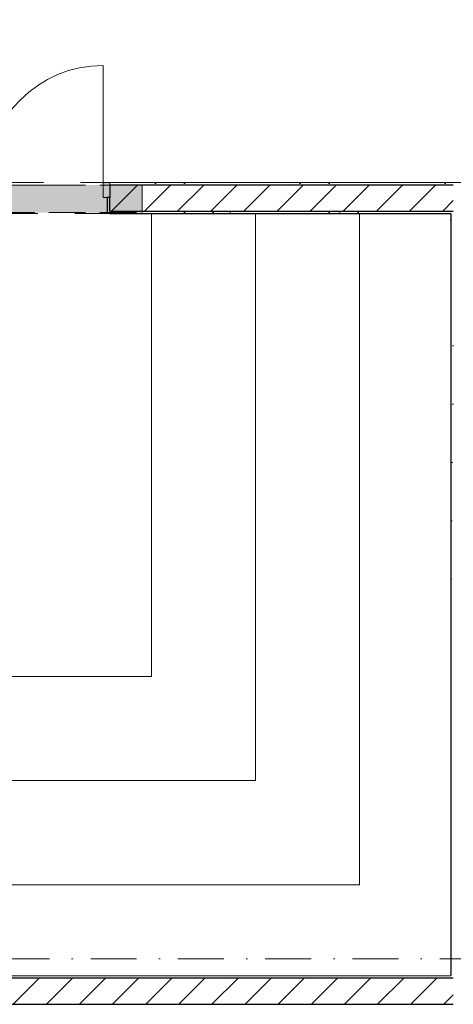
# Model space of a CAD drawing. Header units: millimetres. Extents: x -59761 to 112741, y -57975 to 46221.
# Tile 27 of 256: x 3369 to 6700, y -17900 to -10329. Entities that reach past the tile are written whole.
import ezdxf

# ---------------------------------------------------------------- set-up
doc = ezdxf.new("R2010")
doc.units = ezdxf.units.MM
for name, pattern in [('Wipeout_Contour', [1000, 0, -1000]), ('Невидимая', [391.222223, 282.222223, -109]), ('Штриховая', [564.444447, 282.222223, -282.222223]), ('Штрихпунктирная', [670.277762, 352.777767, -176.388884, 0, -141.111112])]:
    doc.linetypes.add(name, pattern=pattern)
for name, color, linetype in [('Интерьер - Оборудование бань', 7, 'Continuous'), ('Конструктив - Перемычки', 7, 'Continuous'), ('Конструктив - Стены Блок 200 нов', 7, 'Continuous'), ('Элемент модели - Границы зон', 7, 'Continuous'), ('Элемент Модели - Зона', 7, 'Continuous'), ('Элемент Модели - Оси', 2, 'Continuous')]:
    doc.layers.add(name, color=color, linetype=linetype)
pattern_1 = [(45, (-45000, -53650), (-111.3693, 111.3693), [0, -105, 0, -157.5]), (110, (-44650, -53650), (148.0016, 53.86817), [0, -77, 0, -133])]
pattern_2 = [(45, (-45000, -54000), (-127.2792, 127.2792), [])]

msp = doc.modelspace()

# ---------------------------------------------------------------- linework, layer by layer
at = {"layer": 'Интерьер - Оборудование бань', "color": 7, "linetype": 'Continuous', "lineweight": 15, "flags": 128}
for points in [[(-2879.74, -16180), (-2879.74, -16980), (5980.2, -16980), (5980.2, -11820), (5180.2, -11820), (5180.2, -16180)], [(-2879.74, -16980), (-2879.74, -17680), (6680.2, -17680), (6680.2, -11820), (5980.2, -11820), (5980.2, -16980)], [(-2879.74, -15380), (-2879.74, -16180), (5180.2, -16180), (5180.2, -11820), (4380.2, -11820), (4380.2, -15380)]]:
    msp.add_lwpolyline(points, close=True, dxfattribs=at)
at = {"layer": 'Конструктив - Стены Блок 200 нов', "color": 7, "linetype": 'Continuous', "lineweight": 5}
msp.add_line((4010.4, -11580), (4010.4, -10680), dxfattribs=at)
msp.add_arc((4010.4, -11580), 900, 90, 180, dxfattribs=at)
at = {"layer": 'Элемент Модели - Зона', "color": 253, "linetype": 'Штриховая', "lineweight": 15, "flags": 128}
for points in [[(-8890, -17680), (-3119.74, -17680), (-3119.74, -14858.42), (142.53, -11594.86), (156.67, -11609), (156.67, -11580), (18300, -11580), (18300, -11600), (32399.73, -11600), (32399.73, -11580), (69081.36, -11580), (72316.72, -14823.47), (72320.06, -15158.11), (72320.06, -17695), (72360, -17695), (72360, -19700), (72120, -19700), (72120, -18300), (71700, -18300), (71700, -17900), (63300, -17900), (63300, -18300), (62700, -18300), (62700, -17900), (54320, -17900), (54320, -27030), (62700, -27030), (62700, -26350), (63300, -26350), (63300, -27540), (67380, -27540), (67380, -26630), (67500, -26630), (67500, -27660), (62920, -27660), (62920, -32819.89), (72120, -32819.89), (72120, -27750), (71650, -27750), (71650, -26250), (72120, -26250), (72120, -21200), (72360, -21200), (72360, -33849.94), (72120, -33849.94), (72120, -33059.89), (54320, -33059.89), (54320, -39349.94), (72120, -39349.94), (72120, -36299.94), (71700.06, -36299.94), (71700.06, -35674.44), (72120, -35674.44), (72120, -35349.94), (72360, -35349.94), (72360, -35679.94), (75850, -35679.94), (75850, -16794.88), (75238.88, -16794.88), (75238.88, -9000), (80700, -9000), (80700, -8700), (81300, -8700), (81300, -9000), (87517.1, -9000), (87517.1, -320), (85530, -320), (85530, 300), (84182.9, 300), (81300, 300), (81300, -300), (80700, -300), (80700, 212.5), (79799.78, 212.5), (72300, 212.5), (72300, -300), (71700, -300), (71700, 212.5), (63300, 212.5), (63300, -300), (62700, -300), (62700, 212.5), (54300, 212.5), (54300, -300), (53700, -300), (53700, 212.5), (45650, 212.5), (45650, -300), (45050, -300), (44950, -300), (44950, -5367.2), (32450.06, -5367.2), (32450.06, -200), (32450.06, 7690), (32460.06, 7690), (32460.06, 13850), (29720, 13850), (29720, 5730), (28964.53, 5730), (28964.53, 212), (27300.06, 212), (27300.06, -300), (26700.06, -300), (26700.06, 212), (18300, 212), (18300, -300), (17700, -300), (17700, 212), (16025.03, 212), (16025.03, -7500), (16025.03, -9042.59), (9300, -9042.59), (9300, -9300), (8700, -9300), (8700, -9042.59), (300, -9042.59), (300, -9300), (-300, -9300), (-300, -9042.59), (-8250, -9042.59), (-8250, -9300), (-8850, -9300), (-8850, -9042.59), (-8890, -9042.59)], [(6680.2, -17680), (6680.2, -11820), (310.33, -11820), (-2879.74, -15009.79), (-2879.74, -17680)]]:
    msp.add_lwpolyline(points, close=True, dxfattribs=at)

# ---------------------------------------------------------------- next in the draw order: wipeouts: each hides what was drawn before it
at = {"color": 254, "linetype": 'Wipeout_Contour', "lineweight": 0, "ltscale": 9928391.32735518}
msp.add_wipeout([(4060.4, -11600), (8840.2, -11600), (8840.2, -11580), (4060.4, -11580)], dxfattribs=at).dxf.layer = 'Конструктив - Стены Блок 200 нов'
at = {"color": 254, "linetype": 'Wipeout_Contour', "lineweight": 0, "ltscale": 9930876.412566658}
msp.add_wipeout([(6680.2, -11820), (6680.2, -17680), (6700.2, -17680), (6700.2, -11820)], dxfattribs=at).dxf.layer = 'Конструктив - Стены Блок 200 нов'

# ---------------------------------------------------------------- next in the draw order: hatches: boundary and pattern name
at = {"layer": 'Конструктив - Стены Блок 200 нов', "linetype": 'Continuous', "lineweight": 5}
h = msp.add_hatch(dxfattribs=at)
h.set_pattern_fill('ШТУКАТУРКА__ГИПС_01_000D', color=252, style=0, pattern_type=2)
h.set_pattern_definition(pattern_1)
h.paths.add_polyline_path([(4060.4, -11600), (8840.2, -11600), (8840.2, -11580), (4060.4, -11580)])
h = msp.add_hatch(dxfattribs=at)
h.set_pattern_fill('ШТУКАТУРКА__ГИПС_01_000D', color=252, style=0, pattern_type=2)
h.set_pattern_definition(pattern_1)
h.paths.add_polyline_path([(6680.2, -11820), (6680.2, -17680), (6700.2, -17680), (6700.2, -11820)])

# ---------------------------------------------------------------- next in the draw order: linework, layer by layer
at = {"layer": 'Конструктив - Стены Блок 200 нов', "color": 7, "linetype": 'Continuous', "lineweight": 30, "flags": 128}
msp.add_lwpolyline([(6680.2, -11820), (6680.2, -17680)], dxfattribs=at)
at = {"layer": 'Элемент Модели - Оси', "color": 7, "linetype": 'Штрихпунктирная', "lineweight": 15}
msp.add_line((-57760.58, -17550), (110650, -17550), dxfattribs=at)

# ---------------------------------------------------------------- next in the draw order: wipeouts: each hides what was drawn before it
at = {"color": 254, "linetype": 'Wipeout_Contour', "lineweight": 0, "ltscale": 9929449.631327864}
msp.add_wipeout([(6680.2, -11820), (6700.2, -11820), (6700.2, -11800), (6680.2, -11800)], dxfattribs=at).dxf.layer = 'Конструктив - Стены Блок 200 нов'

# ---------------------------------------------------------------- next in the draw order: wipeouts: each hides what was drawn before it
at = {"color": 254, "linetype": 'Wipeout_Contour', "lineweight": 0, "ltscale": 9924208.316059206}
msp.add_wipeout([(4060.4, -11800), (4060.4, -11820), (6680.2, -11820), (6680.2, -11800)], dxfattribs=at).dxf.layer = 'Конструктив - Стены Блок 200 нов'

# ---------------------------------------------------------------- next in the draw order: hatches: boundary and pattern name
at = {"layer": 'Конструктив - Стены Блок 200 нов', "linetype": 'Continuous', "lineweight": 5}
h = msp.add_hatch(dxfattribs=at)
h.set_pattern_fill('ШТУКАТУРКА__ГИПС_01_000D', color=252, style=0, pattern_type=2)
h.set_pattern_definition(pattern_1)
h.paths.add_polyline_path([(4060.4, -11800), (4060.4, -11820), (6680.2, -11820), (6680.2, -11800)])

# ---------------------------------------------------------------- next in the draw order: wipeouts: each hides what was drawn before it
at = {"color": 254, "linetype": 'Wipeout_Contour', "lineweight": 0, "ltscale": 12403933.48518822}
msp.add_wipeout([(4060.4, -11600), (4060.4, -11695), (4060.4, -11800), (6700.2, -11800), (6700.2, -11600)], dxfattribs=at).dxf.layer = 'Конструктив - Стены Блок 200 нов'

# ---------------------------------------------------------------- next in the draw order: hatches: boundary and pattern name
at = {"layer": 'Конструктив - Стены Блок 200 нов', "linetype": 'Continuous', "lineweight": 5}
h = msp.add_hatch(dxfattribs=at)
h.set_pattern_fill('БЛОКИ_БЕТОННЫЕ_ЭФФЕКТИВН_2D', style=0, pattern_type=2)
h.set_pattern_definition(pattern_2)
h.paths.add_polyline_path([(4060.4, -11600), (4060.4, -11695), (4060.4, -11800), (6700.2, -11800), (6700.2, -11600)])

# ---------------------------------------------------------------- next in the draw order: linework, layer by layer
at = {"layer": 'Конструктив - Перемычки', "color": 7, "linetype": 'Невидимая', "lineweight": 0}
for p in [(2810.4, -11599.92), (4310.4, -11811.92)]:
    msp.add_line(p, (4310.4, -11599.92), dxfattribs=at)
at = {"layer": 'Конструктив - Перемычки', "color": 7, "linetype": 'Штрихпунктирная', "lineweight": 0}
msp.add_line((2810.4, -11599.92), (4310.4, -11599.92), dxfattribs=at)
at = {"layer": 'Конструктив - Стены Блок 200 нов', "color": 7, "linetype": 'Continuous', "lineweight": 5}
for q in [(4010.4, -11580), (4060.4, -11600), (4060.4, -11600), (4060.4, -11600)]:
    msp.add_line((4060.4, -11580), q, dxfattribs=at)
at = {"layer": 'Конструктив - Стены Блок 200 нов', "color": 7, "linetype": 'Continuous', "lineweight": 30}
msp.add_line((6700.2, -11600), (4060.4, -11600), dxfattribs=at)
at = {"layer": 'Конструктив - Стены Блок 200 нов', "color": 7, "linetype": 'Continuous', "lineweight": 5, "flags": 128}
msp.add_lwpolyline([(8840.2, -11580), (4060.4, -11580)], dxfattribs=at)

# ---------------------------------------------------------------- next in the draw order: wipeouts: each hides what was drawn before it
at = {"color": 254, "linetype": 'Wipeout_Contour', "lineweight": 0, "ltscale": 12398691.76497956}
msp.add_wipeout([(4040.4, -11820), (4060.4, -11820), (4060.4, -11800), (4060.4, -11695), (4040.4, -11695)], dxfattribs=at).dxf.layer = 'Конструктив - Стены Блок 200 нов'

# ---------------------------------------------------------------- next in the draw order: hatches: boundary and pattern name
at = {"layer": 'Конструктив - Перемычки', "linetype": 'Continuous', "lineweight": 0}
msp.add_hatch(color=59, dxfattribs=at).paths.add_polyline_path([(2810.4, -11599.92), (2810.4, -11811.92), (4310.4, -11811.92), (4310.4, -11599.92)])
at = {"layer": 'Конструктив - Стены Блок 200 нов', "linetype": 'Continuous', "lineweight": 0}
msp.add_hatch(color=255, dxfattribs=at).paths.add_polyline_path([(4060.4, -11580), (4010.4, -11580), (4010.4, -11695), (4060.4, -11695)])

# ---------------------------------------------------------------- next in the draw order: linework, layer by layer
at = {"layer": 'Конструктив - Перемычки', "color": 7, "linetype": 'Невидимая', "lineweight": 0}
msp.add_line((2810.4, -11811.92), (4310.4, -11811.92), dxfattribs=at)
at = {"layer": 'Конструктив - Стены Блок 200 нов', "color": 7, "linetype": 'Continuous', "lineweight": 5}
for p, q in [((4010.4, -11580), (4010.4, -11695)), ((4060.4, -11695), (4060.4, -11580)), ((4010.4, -11695), (4060.4, -11695))]:
    msp.add_line(p, q, dxfattribs=at)
at = {"layer": 'Конструктив - Стены Блок 200 нов', "color": 7, "linetype": 'Continuous', "lineweight": 30}
for p, q in [((4060.4, -11600), (4060.4, -11695)), ((4060.4, -11600), (4060.4, -11695)), ((4060.4, -11600), (4060.4, -11695)), ((4040.4, -11695), (4040.4, -11820)), ((4060.4, -11695), (4040.4, -11695)), ((4040.4, -11695), (4040.4, -11820)), ((4060.4, -11800), (4060.4, -11695)), ((4060.4, -11800), (6700.2, -11800)), ((4060.4, -11820), (4040.4, -11820)), ((4060.4, -11820), (4040.4, -11820))]:
    msp.add_line(p, q, dxfattribs=at)
at = {"layer": 'Конструктив - Стены Блок 200 нов', "color": 7, "linetype": 'Continuous', "lineweight": 30, "flags": 128}
msp.add_lwpolyline([(4060.4, -11820), (6680.2, -11820)], dxfattribs=at)
at = {"layer": 'Элемент модели - Границы зон', "color": 7, "linetype": 'Continuous', "lineweight": 15}
msp.add_lwpolyline([(4000.53, -11820), (6680.2, -11820), (6680.2, -17680), (-2879.74, -17680), (-2879.74, -15009.79), (310.33, -11820), (3100.53, -11820), (3100.53, -11905)], dxfattribs=at)

# ---------------------------------------------------------------- next in the draw order: wipeouts: each hides what was drawn before it
at = {"color": 254, "linetype": 'Wipeout_Contour', "lineweight": 0, "ltscale": 9932303.286579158}
msp.add_wipeout([(6680.2, -17700), (6700.2, -17700), (6700.2, -17680), (6680.2, -17680)], dxfattribs=at).dxf.layer = 'Конструктив - Стены Блок 200 нов'

# ---------------------------------------------------------------- next in the draw order: wipeouts: each hides what was drawn before it
at = {"color": 254, "linetype": 'Wipeout_Contour', "lineweight": 0, "ltscale": 9913288.244570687}
msp.add_wipeout([(-2879.74, -17700), (6680.2, -17700), (6680.2, -17680), (-2879.74, -17680)], dxfattribs=at).dxf.layer = 'Конструктив - Стены Блок 200 нов'

# ---------------------------------------------------------------- next in the draw order: hatches: boundary and pattern name
at = {"layer": 'Конструктив - Стены Блок 200 нов', "linetype": 'Continuous', "lineweight": 5}
h = msp.add_hatch(dxfattribs=at)
h.set_pattern_fill('ШТУКАТУРКА__ГИПС_01_000D', color=252, style=0, pattern_type=2)
h.set_pattern_definition(pattern_1)
h.paths.add_polyline_path([(-2879.74, -17700), (6680.2, -17700), (6680.2, -17680), (-2879.74, -17680)])

# ---------------------------------------------------------------- next in the draw order: wipeouts: each hides what was drawn before it
at = {"color": 254, "linetype": 'Wipeout_Contour', "lineweight": 0, "ltscale": 9919693.213468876}
msp.add_wipeout([(300, -17700), (300, -17900), (6700.2, -17900), (6700.2, -17700)], dxfattribs=at).dxf.layer = 'Конструктив - Стены Блок 200 нов'

# ---------------------------------------------------------------- next in the draw order: hatches: boundary and pattern name
at = {"layer": 'Конструктив - Стены Блок 200 нов', "linetype": 'Continuous', "lineweight": 5}
h = msp.add_hatch(dxfattribs=at)
h.set_pattern_fill('БЛОКИ_БЕТОННЫЕ_ЭФФЕКТИВН_2D', style=0, pattern_type=2)
h.set_pattern_definition(pattern_2)
h.paths.add_polyline_path([(300, -17700), (300, -17900), (6700.2, -17900), (6700.2, -17700)])

# ---------------------------------------------------------------- next in the draw order: linework, layer by layer
at = {"layer": 'Конструктив - Стены Блок 200 нов', "color": 7, "linetype": 'Continuous', "lineweight": 30}
for p, q in [((6700.2, -17700), (300, -17700)), ((300, -17900), (6700.2, -17900))]:
    msp.add_line(p, q, dxfattribs=at)
at = {"layer": 'Конструктив - Стены Блок 200 нов', "color": 7, "linetype": 'Continuous', "lineweight": 5, "flags": 128}
msp.add_lwpolyline([(6680.2, -17680), (-2879.74, -17680)], dxfattribs=at)

doc.saveas('drawing.dxf')
